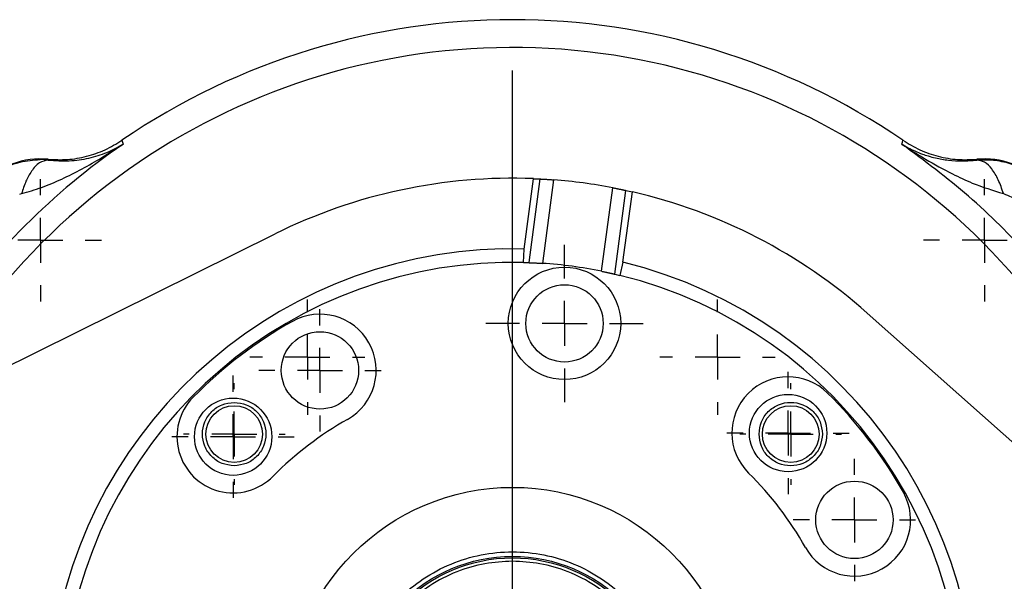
# Model space of a CAD drawing. Extents: x 0.3 to 33.9, y 0.2 to 21.7.
# Tile 18 of 20: x 23.9 to 28.3, y 13.2 to 15.6. Entities that reach past the tile are written whole.
import ezdxf

# ---------------------------------------------------------------- set-up
doc = ezdxf.new("R2010")
doc.units = 0
doc.header["$MEASUREMENT"] = 0
doc.layers.get('0').update_dxf_attribs({"linetype": 'CONTINUOUS'})
doc.layers.add('SLD-0', color=7, linetype='CONTINUOUS')

# ---------------------------------------------------------------- blocks, each defined once
blk = doc.blocks.new('SW_CENTERMARKSYMBOL_4')
at = {"layer": 'SLD-0', "color": 0}
blk.add_line((0, 0.2), (0, 2.8535), dxfattribs=at)
blk = doc.blocks.new('SW_CENTERMARKSYMBOL_7')
at = {"layer": 'SLD-0', "color": 0}
for p, q in [((0, 0.2), (0, 0.35)), ((0, 0), (0, 0.1)), ((-0.2, 0), (-0.35, 0)), ((0, 0), (-0.1, 0)), ((0, 0), (0, -0.1)), ((0, 0), (0.1, 0)), ((0.2, 0), (0.35, 0)), ((0, -0.2), (0, -0.35))]:
    blk.add_line(p, q, dxfattribs=at)
blk = doc.blocks.new('SW_CENTERMARKSYMBOL_15')
at = {"layer": 'SLD-0', "color": 0}
for p, q in [((0, 0.2), (0, 0.272)), ((0, 0), (0, 0.1)), ((-0.2, 0), (-0.272, 0)), ((0, 0), (-0.1, 0)), ((0, 0), (0, -0.1)), ((0, 0), (0.1, 0)), ((0.2, 0), (0.272, 0)), ((0, -0.2), (0, -0.272))]:
    blk.add_line(p, q, dxfattribs=at)
blk = doc.blocks.new('SW_CENTERMARKSYMBOL_16')
at = {"layer": 'SLD-0', "color": 0}
for p, q in [((0, 0.2), (0, 0.272)), ((0, 0), (0, 0.1)), ((-0.2, 0), (-0.272, 0)), ((0, 0), (-0.1, 0)), ((0, 0), (0, -0.1)), ((0, 0), (0.1, 0)), ((0.2, 0), (0.272, 0)), ((0, -0.2), (0, -0.272))]:
    blk.add_line(p, q, dxfattribs=at)
blk = doc.blocks.new('SW_CENTERMARKSYMBOL_17')
at = {"layer": 'SLD-0', "color": 0}
for p, q in [((0, 0.2), (0, 0.272)), ((0, 0), (0, 0.1)), ((-0.2, 0), (-0.272, 0)), ((0, 0), (-0.1, 0)), ((0, 0), (0, -0.1)), ((0, 0), (0.1, 0)), ((0.2, 0), (0.272, 0)), ((0, -0.2), (0, -0.272))]:
    blk.add_line(p, q, dxfattribs=at)
blk = doc.blocks.new('SW_CENTERMARKSYMBOL_18')
at = {"layer": 'SLD-0', "color": 0}
for p, q in [((0, 0.2), (0, 0.272)), ((0, 0), (0, 0.1)), ((-0.2, 0), (-0.272, 0)), ((0, 0), (-0.1, 0)), ((0, 0), (0, -0.1)), ((0, 0), (0.1, 0)), ((0.2, 0), (0.272, 0)), ((0, -0.2), (0, -0.272))]:
    blk.add_line(p, q, dxfattribs=at)
blk = doc.blocks.new('SW_CENTERMARKSYMBOL_19')
at = {"layer": 'SLD-0', "color": 0}
for p, q in [((0, 0.2), (0, 0.2562)), ((0, 0), (0, 0.1)), ((-0.2, 0), (-0.2563, 0)), ((0, 0), (-0.1, 0)), ((0, 0), (0, -0.1)), ((0, 0), (0.1, 0)), ((0.2, 0), (0.2562, 0)), ((0, -0.2), (0, -0.2563))]:
    blk.add_line(p, q, dxfattribs=at)
blk = doc.blocks.new('SW_CENTERMARKSYMBOL_22')
at = {"layer": 'SLD-0', "color": 0}
for p, q in [((0, 0.2), (0, 0.2562)), ((0, 0), (0, 0.1)), ((-0.2, 0), (-0.2563, 0)), ((0, 0), (-0.1, 0)), ((0, 0), (0, -0.1)), ((0, 0), (0.1, 0)), ((0.2, 0), (0.2562, 0)), ((0, -0.2), (0, -0.2563))]:
    blk.add_line(p, q, dxfattribs=at)
blk = doc.blocks.new('SW_CENTERMARKSYMBOL_25')
at = {"layer": 'SLD-0', "color": 0}
for p, q in [((0, 0.2), (0, 0.272)), ((0, 0), (0, 0.1)), ((-0.2, 0), (-0.272, 0)), ((0, 0), (-0.1, 0)), ((0, 0), (0, -0.1)), ((0, 0), (0.1, 0)), ((0.2, 0), (0.272, 0)), ((0, -0.2), (0, -0.272))]:
    blk.add_line(p, q, dxfattribs=at)
blk = doc.blocks.new('SW_CENTERMARKSYMBOL_26')
at = {"layer": 'SLD-0', "color": 0}
for p, q in [((0, 0.2), (0, 0.272)), ((0, 0), (0, 0.1)), ((-0.2, 0), (-0.272, 0)), ((0, 0), (-0.1, 0)), ((0, 0), (0, -0.1)), ((0, 0), (0.1, 0)), ((0.2, 0), (0.272, 0)), ((0, -0.2), (0, -0.272))]:
    blk.add_line(p, q, dxfattribs=at)
blk = doc.blocks.new('SW_CENTERMARKSYMBOL_28')
at = {"layer": 'SLD-0', "color": 0}
for p, q in [((0, 0.2), (0, 0.226)), ((0, 0), (0, 0.1)), ((-0.2, 0), (-0.226, 0)), ((0, 0), (-0.1, 0)), ((0, 0), (0, -0.1)), ((0, 0), (0.1, 0)), ((0.2, 0), (0.226, 0)), ((0, -0.2), (0, -0.226))]:
    blk.add_line(p, q, dxfattribs=at)
blk = doc.blocks.new('SW_CENTERMARKSYMBOL_31')
at = {"layer": 'SLD-0', "color": 0}
for p, q in [((0, 0.2), (0, 0.226)), ((0, 0), (0, 0.1)), ((-0.2, 0), (-0.226, 0)), ((0, 0), (-0.1, 0)), ((0, 0), (0, -0.1)), ((0, 0), (0.1, 0)), ((0.2, 0), (0.226, 0)), ((0, -0.2), (0, -0.226))]:
    blk.add_line(p, q, dxfattribs=at)

msp = doc.modelspace()

# ---------------------------------------------------------------- linework, layer by layer
at = {"color": 7, "linetype": 'CONTINUOUS'}
for p, q in [((24.3375, 15.1117), (24.3402, 15.103)), ((27.8076, 15.103), (27.8103, 15.1117)), ((24.3402, 15.103), (24.3428, 15.0945)), ((27.805, 15.0945), (27.8076, 15.103)), ((24.0088, 15.0238), (23.9739, 15.0256)), ((24.0086, 15.027), (24.0088, 15.0238)), ((28.139, 15.0238), (28.1392, 15.027)), ((26.1263, 14.6281), (26.1682, 14.9409)), ((26.1475, 14.5675), (26.1973, 14.9396)), ((26.1682, 14.9409), (26.1973, 14.9396)), ((26.2571, 14.9357), (26.2074, 14.5643)), ((26.4701, 14.5292), (26.5198, 14.9006)), ((26.5287, 14.5164), (26.5785, 14.8886)), ((26.5785, 14.8886), (26.607, 14.8822)), ((23.8827, 14.8721), (23.8908, 14.8744)), ((26.5652, 14.5694), (26.607, 14.8822)), ((23.0087, 13.6987), (25.0187, 14.6955)), ((26.1236, 14.5682), (26.1263, 14.6281)), ((26.1236, 14.5682), (26.1475, 14.5675)), ((26.5652, 14.5694), (26.552, 14.5108)), ((26.5287, 14.5164), (26.552, 14.5108)), ((27.6515, 14.3431), (29.3286, 12.8528))]:
    msp.add_line(p, q, dxfattribs=at)
for centre, radius in [((26.3054, 14.2974), 0.25), ((26.3054, 14.2974), 0.172), ((25.2179, 14.0884), 0.172), ((27.2997, 13.8098), 0.172), ((24.8319, 13.7936), 0.172), ((24.8365, 13.8052), 0.126), ((27.3113, 13.8052), 0.126), ((27.5945, 13.4238), 0.172), ((26.0739, 12.5678), 1.0005), ((26.0739, 12.5678), 0.6938), ((26.0739, 12.5678), 0.687)]:
    msp.add_circle(centre, radius, dxfattribs=at)
for centre, radius, start, end in [((26.0739, 12.5678), 3.08, 55.6839, 124.3161), ((26.0739, 12.5678), 3.0628, 124.4163, 145.5837), ((23.9745, 14.6672), 0.3614, 84.581, 185.419), ((28.1733, 14.6672), 0.3614, 354.5811, 95.4189), ((26.0739, 12.5678), 2.375, 87.7256, 116.3782), ((26.0739, 12.5678), 2.375, 79.1779, 85.5753), ((26.0739, 12.5678), 2.375, 48.3751, 77.0276), ((26.0739, 12.5678), 2.061, 88.5435, 256.2097), ((26.0739, 12.5678), 2.001, 88.5779, 256.1753), ((26.0739, 12.5678), 2.061, 268.5435, 76.2097), ((26.0739, 12.5678), 2.001, 78.5793, 86.1739), ((26.0739, 12.5678), 2.001, 268.5779, 76.1753), ((25.2179, 14.0884), 0.25, 299.3766, 119.3766), ((26.0739, 12.5678), 1.995, 119.3766, 135.3766), ((27.2997, 13.8098), 0.25, 45.3766, 225.3766), ((24.8319, 13.7936), 0.25, 135.3766, 315.3766), ((26.0739, 12.5678), 1.995, 29.3766, 45.3766), ((26.0739, 12.5678), 1.495, 119.3766, 135.3766), ((26.0739, 12.5678), 1.495, 29.3766, 45.3767), ((27.5945, 13.4238), 0.25, 209.3766, 29.3766)]:
    msp.add_arc(centre, radius, start, end, dxfattribs=at)
at = {"color": 8, "linetype": 'CONTINUOUS'}
msp.add_arc((26.0739, 12.5678), 2.9563, 11.8275, 152.9257, dxfattribs=at)
at = {"color": 7, "linetype": 'CONTINUOUS'}
for points, knots in [([(24.0086, 15.027), (24.0375, 15.0257), (24.0953, 15.0231), (24.181, 15.0384), (24.2635, 15.0664), (24.3128, 15.0966), (24.3375, 15.1117)], [0, 0, 0, 0, 0.250001, 0.499992, 0.749987, 1, 1, 1, 1]), ([(27.8103, 15.1117), (27.835, 15.0966), (27.8843, 15.0664), (27.9668, 15.0384), (28.0525, 15.0231), (28.1103, 15.0257), (28.1392, 15.027)], [0, 0, 0, 0, 0.250012, 0.500008, 0.75, 1, 1, 1, 1]), ([(23.8908, 14.8744), (23.9206, 14.883), (23.9817, 14.9005), (24.0711, 14.939), (24.1605, 14.9839), (24.2517, 15.0357), (24.3115, 15.0743), (24.3428, 15.0945)], [0, 0, 0, 0, 0.183915, 0.377173, 0.577199, 0.778603, 1, 1, 1, 1]), ([(24.0088, 15.0238), (24.0404, 15.0215), (24.1013, 15.0171), (24.1897, 15.0304), (24.2709, 15.0548), (24.3191, 15.0814), (24.3428, 15.0945)], [0, 0, 0, 0, 0.272478, 0.525865, 0.767003, 1, 1, 1, 1]), ([(28.6006, 14.2989), (28.5258, 14.4), (28.376, 14.6021), (28.1082, 14.87), (27.9061, 15.0197), (27.805, 15.0945)], [0, 0, 0, 0, 0.333333, 0.666667, 1, 1, 1, 1]), ([(27.805, 15.0945), (27.8402, 15.0719), (27.9134, 15.0247), (28.0184, 14.9674), (28.1327, 14.9127), (28.2103, 14.8888), (28.257, 14.8744)], [0, 0, 0, 0, 0.248343, 0.517851, 0.710438, 1, 1, 1, 1]), ([(27.805, 15.0945), (27.8143, 15.0891), (27.8331, 15.078), (27.8638, 15.0632), (27.8939, 15.0511), (27.9246, 15.0409), (27.9632, 15.0307), (28.0136, 15.0221), (28.0755, 15.0182), (28.1174, 15.0219), (28.139, 15.0238)], [0, 0, 0, 0, 0.092697, 0.188414, 0.29346, 0.372545, 0.467018, 0.63787, 0.813016, 1, 1, 1, 1]), ([(23.6161, 14.6672), (23.6184, 14.6989), (23.6232, 14.7643), (23.663, 14.8539), (23.723, 14.9292), (23.798, 14.984), (23.8834, 15.0192), (23.9438, 15.0235), (23.9739, 15.0256)], [0, 0, 0, 0, 0.168893, 0.348118, 0.514078, 0.678086, 0.840079, 1, 1, 1, 1]), ([(24.0088, 15.0238), (23.9957, 15.0208), (23.9653, 15.0138), (23.9341, 14.9745), (23.9082, 14.9278), (23.8969, 14.893), (23.8908, 14.8744)], [0, 0, 0, 0, 0.196396, 0.455085, 0.709553, 1, 1, 1, 1]), ([(28.139, 15.0238), (28.1636, 15.0248), (28.2129, 15.0268), (28.2859, 15.0105), (28.3541, 14.9804), (28.4149, 14.9363), (28.4654, 14.8805), (28.503, 14.8152), (28.5273, 14.7432), (28.5302, 14.693), (28.5317, 14.6679)], [0, 0, 0, 0, 0.123503, 0.247496, 0.371949, 0.496831, 0.622109, 0.747752, 0.873726, 1, 1, 1, 1]), ([(28.257, 14.8745), (28.2501, 14.8954), (28.2373, 14.9342), (28.2091, 14.9816), (28.177, 15.0164), (28.1506, 15.0216), (28.139, 15.0238)], [0, 0, 0, 0, 0.327489, 0.606501, 0.826991, 1, 1, 1, 1]), ([(26.1973, 14.9396), (26.1976, 14.9396), (26.1981, 14.9396), (26.1992, 14.9395), (26.2007, 14.9394), (26.2025, 14.9393), (26.2048, 14.9392), (26.2074, 14.9391), (26.2104, 14.9389), (26.2137, 14.9387), (26.2173, 14.9385), (26.2212, 14.9382), (26.2254, 14.938), (26.2298, 14.9377), (26.2344, 14.9374), (26.2391, 14.9371), (26.244, 14.9367), (26.25, 14.9363), (26.2544, 14.9359), (26.2571, 14.9357)], [0, 0, 0, 0, 0.010653, 0.028219, 0.053126, 0.085132, 0.122377, 0.165925, 0.216365, 0.272881, 0.332575, 0.397288, 0.467698, 0.542503, 0.618067, 0.696793, 0.779401, 0.864232, 1, 1, 1, 1]), ([(26.5198, 14.9006), (26.5215, 14.9003), (26.5247, 14.8996), (26.5296, 14.8987), (26.5345, 14.8977), (26.5393, 14.8968), (26.5439, 14.8958), (26.5483, 14.8949), (26.5526, 14.8941), (26.5566, 14.8932), (26.5603, 14.8925), (26.5637, 14.8917), (26.5669, 14.8911), (26.5697, 14.8905), (26.5722, 14.89), (26.5742, 14.8895), (26.5759, 14.8891), (26.5773, 14.8888), (26.5781, 14.8887), (26.5785, 14.8886)], [0, 0, 0, 0, 0.083154, 0.166312, 0.250077, 0.332625, 0.409958, 0.484983, 0.558157, 0.627768, 0.690553, 0.74898, 0.803286, 0.852081, 0.893111, 0.928231, 0.957438, 0.979815, 1, 1, 1, 1]), ([(28.257, 14.8744), (28.2689, 14.87), (28.2955, 14.8602), (28.3302, 14.8322), (28.3605, 14.7985), (28.3726, 14.7714), (28.3782, 14.759)], [0, 0, 0, 0, 0.220098, 0.489092, 0.764512, 1, 1, 1, 1]), ([(26.1475, 14.5675), (26.1477, 14.5674), (26.1483, 14.5674), (26.1494, 14.5674), (26.1509, 14.5673), (26.1527, 14.5673), (26.155, 14.5672), (26.1576, 14.5671), (26.1606, 14.5669), (26.1639, 14.5668), (26.1675, 14.5666), (26.1714, 14.5664), (26.1756, 14.5662), (26.18, 14.566), (26.1846, 14.5657), (26.1893, 14.5655), (26.1942, 14.5652), (26.2003, 14.5648), (26.2047, 14.5645), (26.2074, 14.5643)], [0, 0, 0, 0, 0.010645, 0.028197, 0.053077, 0.085055, 0.122252, 0.165737, 0.216097, 0.272513, 0.33215, 0.396796, 0.467129, 0.541844, 0.617406, 0.696132, 0.778739, 0.863575, 1, 1, 1, 1]), ([(26.4701, 14.5292), (26.4718, 14.5289), (26.475, 14.5282), (26.4799, 14.5272), (26.4848, 14.5262), (26.4896, 14.5252), (26.4942, 14.5242), (26.4986, 14.5232), (26.5028, 14.5223), (26.5068, 14.5214), (26.5106, 14.5206), (26.514, 14.5198), (26.5171, 14.5191), (26.5199, 14.5185), (26.5224, 14.5179), (26.5244, 14.5174), (26.5261, 14.517), (26.5275, 14.5167), (26.5283, 14.5165), (26.5287, 14.5164)], [0, 0, 0, 0, 0.083193, 0.166389, 0.250192, 0.332775, 0.410138, 0.485202, 0.558405, 0.628051, 0.690863, 0.749314, 0.80364, 0.852447, 0.893445, 0.928526, 0.957686, 0.980006, 1, 1, 1, 1]), ([(24.8365, 13.6642), (24.818, 13.6664), (24.7811, 13.6706), (24.7342, 13.7032), (24.7028, 13.7498), (24.6918, 13.8052), (24.7028, 13.8607), (24.7342, 13.9073), (24.7811, 13.9399), (24.818, 13.9441), (24.8365, 13.9462)], [0, 0, 0, 0, 0.125, 0.25, 0.375, 0.5, 0.625, 0.75, 0.875, 1, 1, 1, 1]), ([(24.8365, 13.9462), (24.8549, 13.9441), (24.8918, 13.9399), (24.9388, 13.9073), (24.9701, 13.8607), (24.9811, 13.8052), (24.9701, 13.7498), (24.9388, 13.7032), (24.8918, 13.6706), (24.8549, 13.6664), (24.8365, 13.6642)], [0, 0, 0, 0, 0.125, 0.25, 0.375, 0.5, 0.625, 0.75, 0.875, 1, 1, 1, 1]), ([(27.1703, 13.8052), (27.1725, 13.8237), (27.1767, 13.8606), (27.2093, 13.9075), (27.2559, 13.9389), (27.3113, 13.9499), (27.3668, 13.9389), (27.4134, 13.9075), (27.446, 13.8606), (27.4502, 13.8237), (27.4523, 13.8052)], [0, 0, 0, 0, 0.1249999, 0.25, 0.3749997, 0.5000003, 0.6249996, 0.7500004, 0.8749999, 1, 1, 1, 1]), ([(27.4523, 13.8052), (27.4502, 13.7868), (27.446, 13.7499), (27.4134, 13.7029), (27.3668, 13.6716), (27.3113, 13.6606), (27.2559, 13.6716), (27.2093, 13.7029), (27.1767, 13.7499), (27.1725, 13.7868), (27.1703, 13.8052)], [0, 0, 0, 0, 0.125, 0.25, 0.375, 0.5, 0.625, 0.75, 0.875, 1, 1, 1, 1]), ([(25.3602, 12.5678), (25.3628, 12.6145), (25.3681, 12.708), (25.4106, 12.8427), (25.4765, 12.9669), (25.566, 13.0758), (25.6748, 13.1651), (25.799, 13.2315), (25.9338, 13.2724), (26.0739, 13.2862), (26.214, 13.2724), (26.3488, 13.2315), (26.473, 13.1651), (26.5818, 13.0758), (26.6713, 12.9669), (26.7372, 12.8427), (26.7797, 12.708), (26.785, 12.6145), (26.7877, 12.5678)], [0, 0, 0, 0, 0.0625, 0.125, 0.1875, 0.25, 0.3125, 0.375, 0.4375, 0.5, 0.5625, 0.625, 0.6875, 0.75, 0.8125, 0.875, 0.9375, 1, 1, 1, 1]), ([(26.0739, 13.2398), (26.0329, 13.2376), (25.9485, 13.2331), (25.8232, 13.1957), (25.7028, 13.1338), (25.5953, 13.0463), (25.508, 12.9389), (25.4457, 12.8185), (25.4096, 12.6932), (25.3981, 12.5678), (25.4096, 12.4424), (25.4457, 12.3172), (25.508, 12.1967), (25.5953, 12.0893), (25.7028, 12.0019), (25.8232, 11.9399), (25.9485, 11.9025), (26.0329, 11.898), (26.0739, 11.8958)], [0, 0, 0, 0, 0.058258, 0.120006, 0.18432, 0.25, 0.31568, 0.379994, 0.441742, 0.5, 0.558258, 0.620006, 0.68432, 0.75, 0.81568, 0.879994, 0.941742, 1, 1, 1, 1]), ([(26.0739, 11.8958), (26.1149, 11.898), (26.1993, 11.9025), (26.3246, 11.9399), (26.445, 12.0019), (26.5525, 12.0893), (26.6398, 12.1967), (26.7022, 12.3172), (26.7382, 12.4424), (26.7497, 12.5678), (26.7382, 12.6932), (26.7022, 12.8185), (26.6398, 12.9389), (26.5525, 13.0463), (26.445, 13.1338), (26.3246, 13.1957), (26.1993, 13.2331), (26.1149, 13.2376), (26.0739, 13.2398)], [0, 0, 0, 0, 0.058258, 0.120006, 0.18432, 0.25, 0.31568, 0.379994, 0.441742, 0.5, 0.558258, 0.620006, 0.68432, 0.75, 0.81568, 0.879994, 0.941742, 1, 1, 1, 1])]:
    msp.add_open_spline(points, degree=3, knots=knots, dxfattribs=at)

# ---------------------------------------------------------------- block references
at = {"layer": 'SLD-0'}
for name, p in [('SW_CENTERMARKSYMBOL_4', (26.0739, 12.5678)), ('SW_CENTERMARKSYMBOL_25', (23.9745, 14.6672)), ('SW_CENTERMARKSYMBOL_26', (28.1733, 14.6672)), ('SW_CENTERMARKSYMBOL_7', (26.3054, 14.2974)), ('SW_CENTERMARKSYMBOL_19', (25.1619, 14.1478)), ('SW_CENTERMARKSYMBOL_22', (26.9859, 14.1478)), ('SW_CENTERMARKSYMBOL_18', (25.2179, 14.0884)), ('SW_CENTERMARKSYMBOL_17', (24.8319, 13.7936)), ('SW_CENTERMARKSYMBOL_15', (27.2997, 13.8098)), ('SW_CENTERMARKSYMBOL_28', (24.8365, 13.8052)), ('SW_CENTERMARKSYMBOL_31', (27.3113, 13.8052)), ('SW_CENTERMARKSYMBOL_16', (27.5945, 13.4238))]:
    msp.add_blockref(name, p, dxfattribs=at)

doc.saveas('drawing.dxf')
